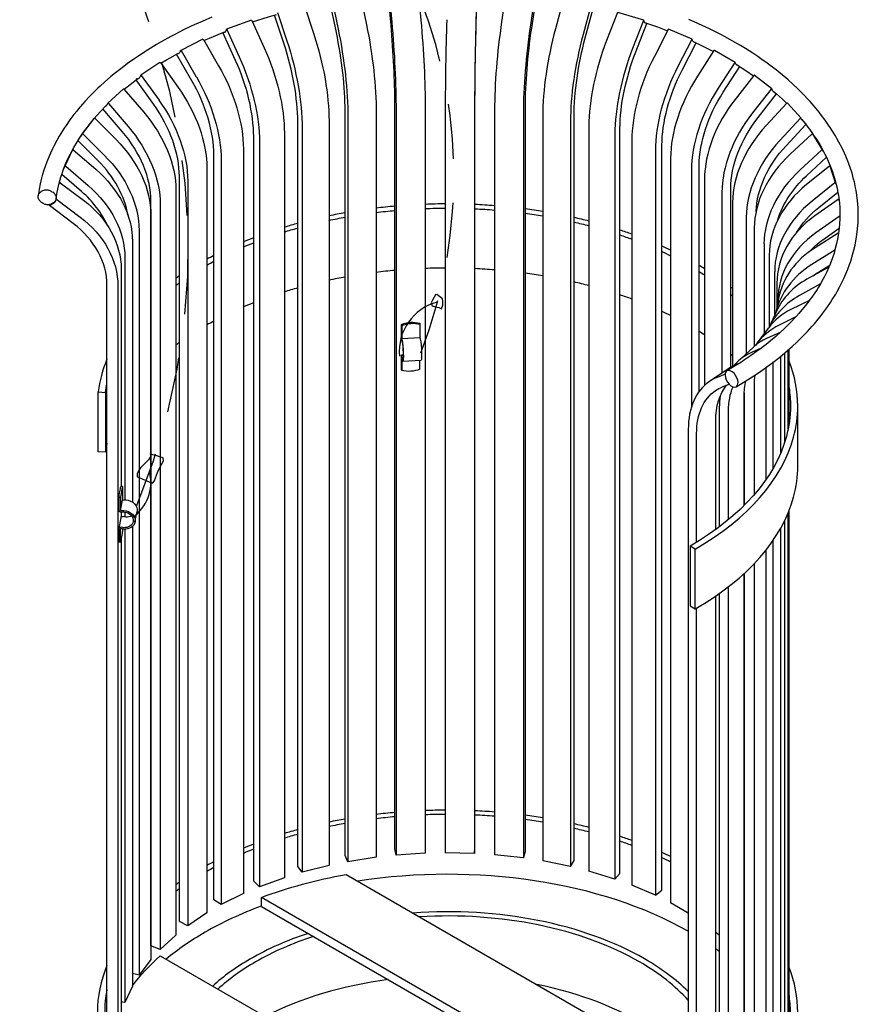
# Model space of a CAD drawing. Extents: x 0.6 to 16.4, y 0.7 to 12.9.
# Tile 15 of 19: x 2.2 to 4.1, y 8.8 to 11.1. Entities that reach past the tile are written whole.
import ezdxf

# ---------------------------------------------------------------- set-up
doc = ezdxf.new("R2010")
doc.units = 0
doc.header["$MEASUREMENT"] = 0
doc.linetypes.add('DASHED2', pattern=[0.375, 0.25, -0.125])
doc.layers.add('VG_P_Cells', color=3, linetype='Continuous', lineweight=25)
doc.layers.add('VG_P_Text', color=7, linetype='Continuous', lineweight=25)

msp = doc.modelspace()

# ---------------------------------------------------------------- linework, layer by layer
at = {"layer": 'VG_P_Cells'}
for p, q in [((2.738, 11.0778), (2.6816, 11.0573)), ((3.6295, 11.0778), (3.5705, 11.0958)), ((3.7396, 11.0345), (3.6859, 11.0573)), ((2.6279, 11.0345), (2.5774, 11.0094)), ((3.8373, 10.9821), (3.7901, 11.0093)), ((2.5302, 10.9821), (2.4867, 10.9529)), ((3.9204, 10.922), (3.8808, 10.9529)), ((2.4471, 10.9219), (2.4116, 10.8893)), ((3.9871, 10.8553), (3.9559, 10.8893)), ((2.3804, 10.8552), (2.3537, 10.8199)), ((4.0358, 10.7836), (4.0138, 10.8199)), ((2.3316, 10.7835), (2.3143, 10.7463)), ((4.0656, 10.7084), (4.0532, 10.7462)), ((2.2791, 10.6587), (2.2789, 10.6573)), ((2.3332, 10.6159), (2.2792, 10.6565)), ((2.2961, 10.6705), (2.3488, 10.6307)), ((4.0366, 10.5791), (4.0738, 10.6054)), ((2.4097, 8.7832), (2.4097, 10.476)), ((2.4346, 10.474), (2.4346, 8.7816)), ((3.9578, 10.1495), (3.9578, 10.3289)), ((3.9596, 10.1598), (3.9596, 10.3306)), ((3.8144, 10.2736), (3.796, 10.2662)), ((2.3899, 10.0972), (2.3899, 10.2333)), ((2.3899, 10.2333), (2.4065, 10.2322)), ((2.4065, 10.2322), (2.4065, 10.0961)), ((3.9796, 10.0649), (3.9796, 10.201)), ((3.7306, 10.1475), (3.7306, 8.5027)), ((3.7496, 9.8917), (3.7496, 10.1385)), ((2.4065, 10.0961), (2.3899, 10.0972)), ((3.9578, 8.7717), (3.9578, 9.9581)), ((3.9596, 8.7819), (3.9596, 9.9627)), ((3.7347, 9.8829), (3.7347, 9.7468)), ((3.7465, 9.8761), (3.7347, 9.8829)), ((3.7465, 9.74), (3.7465, 9.8761)), ((3.7347, 9.7468), (3.7465, 9.74)), ((3.7496, 8.5139), (3.7496, 9.7418)), ((2.9532, 9.1366), (3.7306, 8.6877)), ((2.7606, 9.0641), (2.7606, 9.0845)), ((3.7306, 8.5244), (2.7606, 9.0845)), ((2.7606, 9.0641), (3.7306, 8.504)), ((2.5308, 8.9518), (3.4759, 8.4061))]:
    msp.add_line(p, q, dxfattribs=at)
at = {"layer": 'VG_P_Cells', "flags": 128}
for points in [[(2.6483, 11.0848), (2.6347, 11.0791), (2.6258, 11.0752), (2.6081, 11.0673), (2.5994, 11.0633), (2.5823, 11.055), (2.5655, 11.0465), (2.5545, 11.0407), (2.5329, 11.0287), (2.5224, 11.0226), (2.5018, 11.01), (2.4819, 10.9971), (2.4733, 10.9912), (2.4564, 10.9793), (2.4442, 10.9701), (2.4264, 10.9561), (2.4178, 10.9489), (2.4052, 10.9381), (2.3944, 10.9283), (2.3892, 10.9233), (2.3814, 10.9158), (2.3702, 10.9044), (2.3594, 10.8929), (2.3542, 10.887), (2.3452, 10.8766), (2.3409, 10.8713), (2.3345, 10.8633), (2.3254, 10.8512), (2.3168, 10.839), (2.3127, 10.8328), (2.3048, 10.8204), (2.301, 10.8141), (2.2957, 10.8047), (2.2889, 10.792), (2.2858, 10.7856), (2.2813, 10.776), (2.2751, 10.7614)], [(2.7401, 11.0741), (2.7643, 11.0817), (2.7766, 11.0854), (2.7952, 11.0907)], [(4.1171, 10.6356), (4.1167, 10.6506), (4.1161, 10.6607), (4.1155, 10.6673), (4.1138, 10.6806), (4.1122, 10.6906), (4.111, 10.6972), (4.1081, 10.7104), (4.1065, 10.717), (4.1028, 10.7301), (4.0985, 10.7432), (4.0954, 10.7519), (4.0932, 10.7576), (4.0885, 10.7691), (4.0857, 10.7755), (4.0796, 10.7883), (4.073, 10.801), (4.0684, 10.8094), (4.0651, 10.815), (4.0584, 10.8261), (4.053, 10.8343), (4.0494, 10.8398), (4.0417, 10.8507), (4.0337, 10.8614), (4.0282, 10.8686), (4.0166, 10.8827), (4.0074, 10.8931), (4.0027, 10.8983), (3.9931, 10.9085), (3.9881, 10.9136), (3.9805, 10.9211), (3.9686, 10.9323), (3.9578, 10.9421), (3.9522, 10.9469), (3.9437, 10.9541), (3.9306, 10.9648), (3.917, 10.9752), (3.9101, 10.9803), (3.8959, 10.9904), (3.8887, 10.9954), (3.8776, 11.0028), (3.8606, 11.0136), (3.849, 11.0206), (3.8411, 11.0252), (3.8251, 11.0343), (3.8129, 11.0409), (3.8046, 11.0453), (3.7878, 11.0538), (3.7792, 11.058), (3.7619, 11.0661), (3.7442, 11.074), (3.7323, 11.0792)], [(3.6314, 11.0727), (3.6491, 11.0667), (3.6608, 11.0626), (3.6837, 11.054)], [(2.6301, 11.0316), (2.6517, 11.041), (2.6626, 11.0456), (2.6793, 11.0523)], [(3.7417, 11.0296), (3.7626, 11.0198), (3.7728, 11.0147), (3.7879, 11.0069)], [(2.5323, 10.9802), (2.5448, 10.9877), (2.5532, 10.9926), (2.5705, 11.0021)], [(3.8392, 10.9777), (3.8528, 10.9692), (3.8617, 10.9634), (3.8789, 10.9516)], [(2.4488, 10.9211), (2.4622, 10.9319), (2.4692, 10.9373), (2.4798, 10.9452)], [(3.9245, 10.9163), (3.9314, 10.9103), (3.9448, 10.8982), (3.9545, 10.889)], [(2.3135, 10.7452), (2.3189, 10.7581), (2.3218, 10.7645), (2.3265, 10.7741), (2.3342, 10.7884), (2.3426, 10.8026), (2.3471, 10.8097), (2.3567, 10.8237), (2.3618, 10.8307), (2.3697, 10.8411), (2.3809, 10.8548), (2.3868, 10.8615), (2.396, 10.8716), (2.4056, 10.8816), (2.4105, 10.8866)], [(3.9877, 10.8534), (3.9967, 10.8424), (4.0025, 10.8351), (4.0062, 10.8301), (4.0133, 10.8202)], [(4.0171, 10.8147), (4.0213, 10.8083), (4.0293, 10.7954), (4.0366, 10.7824), (4.0412, 10.7737), (4.044, 10.7679), (4.0494, 10.7562), (4.0548, 10.743), (4.0581, 10.7341), (4.0601, 10.7282), (4.0638, 10.7164), (4.067, 10.7045), (4.0688, 10.6965), (4.0709, 10.6859), (4.0718, 10.6806), (4.0735, 10.6686), (4.0741, 10.6626), (4.075, 10.6506), (4.0753, 10.6446), (4.0754, 10.6356)], [(2.2751, 10.7614), (2.273, 10.756), (2.2691, 10.7452), (2.2664, 10.7371), (2.2628, 10.7249), (2.2596, 10.7126), (2.2582, 10.7064), (2.2557, 10.6941), (2.2546, 10.6879), (2.2533, 10.6786)], [(2.2945, 10.6723), (2.2967, 10.6868), (2.2981, 10.694), (2.3006, 10.7048), (2.3034, 10.7156), (2.305, 10.721), (2.3085, 10.7318), (2.3104, 10.7372), (2.3135, 10.7452)], [(2.3144, 10.7502), (2.3142, 10.7479), (2.314, 10.7467), (2.3135, 10.7451)], [(2.3144, 10.7502), (2.3142, 10.7479), (2.314, 10.7467), (2.3135, 10.7451)], [(2.2531, 10.6768), (2.2533, 10.6786)], [(2.2945, 10.6723), (2.2937, 10.6695), (2.2929, 10.6678), (2.2922, 10.6667), (2.2906, 10.6646), (2.2885, 10.6628), (2.287, 10.6618), (2.2836, 10.66), (2.2809, 10.6591), (2.2794, 10.6588), (2.2765, 10.6584), (2.275, 10.6584), (2.2728, 10.6585), (2.2706, 10.6589), (2.2691, 10.6593), (2.2662, 10.6604), (2.2649, 10.6611), (2.2623, 10.6626), (2.2606, 10.6638), (2.2578, 10.6665), (2.256, 10.6687), (2.2546, 10.671), (2.2541, 10.6722), (2.2535, 10.6741), (2.2531, 10.6768)], [(2.2533, 10.6786), (2.254, 10.6814), (2.2548, 10.6831), (2.2555, 10.6842), (2.2572, 10.6863), (2.2592, 10.6881), (2.2607, 10.6891), (2.2641, 10.6909), (2.2669, 10.6918), (2.2683, 10.6921), (2.2712, 10.6925), (2.2727, 10.6925), (2.275, 10.6923), (2.2772, 10.6919), (2.2786, 10.6915), (2.2815, 10.6905), (2.2829, 10.6898), (2.2855, 10.6882), (2.2871, 10.687), (2.2899, 10.6844), (2.2917, 10.6821), (2.2931, 10.6798), (2.2936, 10.6786), (2.2942, 10.6768), (2.2946, 10.6741)], [(2.2946, 10.6741), (2.2945, 10.6723)], [(4.0754, 10.6356), (4.0753, 10.6284), (4.0746, 10.6138), (4.0731, 10.5993), (4.0722, 10.5929), (4.0699, 10.58), (4.0678, 10.5704), (4.0641, 10.556), (4.062, 10.5488), (4.0584, 10.538), (4.0531, 10.5237), (4.0501, 10.5166), (4.0453, 10.506), (4.0401, 10.4954), (4.0373, 10.4902)], [(4.0745, 10.4714), (4.0805, 10.4831), (4.0843, 10.491), (4.0867, 10.4963), (4.0912, 10.5069), (4.0933, 10.5123), (4.0973, 10.523), (4.0998, 10.5302), (4.1042, 10.5446), (4.1071, 10.5555), (4.1096, 10.5664), (4.1107, 10.5718), (4.1123, 10.58), (4.114, 10.591), (4.1147, 10.5965), (4.1156, 10.6047), (4.1165, 10.6171), (4.117, 10.6294), (4.1171, 10.6356)], [(4.0373, 10.4902), (4.031, 10.4787), (4.0264, 10.4712), (4.0233, 10.4661), (4.0167, 10.4561), (4.0116, 10.4486), (4.008, 10.4437), (4.0006, 10.4338), (3.9928, 10.424), (3.9818, 10.4111), (3.9761, 10.4047), (3.9626, 10.3905), (3.9483, 10.3765), (3.9409, 10.3696), (3.9294, 10.3593), (3.9175, 10.3492), (3.9113, 10.3442), (3.8945, 10.3311), (3.8858, 10.3247), (3.8724, 10.3152), (3.8586, 10.3058), (3.8515, 10.3012), (3.8371, 10.2922), (3.8298, 10.2877), (3.8186, 10.2811)], [(3.8394, 10.245), (3.8552, 10.2544), (3.8654, 10.2607), (3.8855, 10.2737), (3.8953, 10.2803), (3.9143, 10.2939), (3.9225, 10.3), (3.9384, 10.3125), (3.95, 10.3221), (3.9612, 10.3318), (3.9667, 10.3367), (3.9774, 10.3466), (3.9826, 10.3516), (3.9903, 10.3592), (4.0014, 10.3707), (4.012, 10.3823), (4.0172, 10.3882), (4.026, 10.3988), (4.0303, 10.4041), (4.0365, 10.4122), (4.0455, 10.4244), (4.0539, 10.4367), (4.058, 10.443), (4.0657, 10.4555), (4.0693, 10.4618), (4.0745, 10.4714)]]:
    msp.add_lwpolyline(points, dxfattribs=at)
at = {"layer": 'VG_P_Cells', "extrusion": (0, 0, -1)}
for centre, major_axis, ratio, start_param, end_param in [((2.7384, 11.0768), (0.000355, -0.000978), 0.434402, 3.141532, 4.535459), ((3.6396, 11.0924), (0.0064, 0.0209), 0.381523, 3.141681, 3.812762), ((2.6819, 11.0564), (0.000355, -0.000978), 0.434402, 2.491595, 3.141532), ((2.6819, 11.0564), (0.000355, -0.000978), 0.434402, 3.141532, 4.535459), ((3.6396, 11.0924), (0.0064, 0.0209), 0.381523, 2.904281, 3.141681), ((2.6284, 11.0335), (0.000463, -0.000931), 0.53259, 3.141593, 4.590368), ((3.7524, 11.0481), (0.0086, 0.0201), 0.484852, 3.141593, 3.766378), ((2.5778, 11.0084), (0.000463, -0.000931), 0.53259, 2.546504, 3.141593), ((2.5778, 11.0084), (0.000463, -0.000931), 0.53259, 3.141593, 4.590368), ((3.7524, 11.0481), (0.0086, 0.0201), 0.484852, 2.919065, 3.141593), ((2.5308, 10.9813), (0.000579, -0.000864), 0.618881, 3.141682, 4.665377), ((3.8525, 10.9945), (0.0109, 0.0189), 0.57735, 3.141593, 3.701977), ((3.8525, 10.9945), (0.0109, 0.0189), 0.57735, 2.921306, 3.141593), ((2.4873, 10.9521), (0.000579, -0.000864), 0.618881, 2.621513, 3.141682), ((2.4873, 10.9521), (0.000579, -0.000864), 0.618881, 3.141682, 4.665377), ((2.4478, 10.9212), (0.000704, -0.000766), 0.691347, 3.141593, 4.765431), ((3.9377, 10.933), (-0.0135, -0.0172), 0.656951, 6.283185, 6.756707), ((3.9377, 10.933), (-0.0135, -0.0172), 0.656951, 6.076224, 6.283185), ((2.4123, 10.8886), (0.000704, -0.000766), 0.691347, 2.721567, 3.141593), ((2.4123, 10.8886), (0.000704, -0.000766), 0.691347, 3.141593, 4.765431), ((2.3812, 10.8546), (0.00083, -0.000627), 0.74837, 3.141593, 4.89578), ((4.0061, 10.8648), (-0.0161, -0.0148), 0.721877, 0, 0.358928), ((4.0061, 10.8648), (-0.0161, -0.0148), 0.721877, 6.141523, 6.283186), ((2.3545, 10.8193), (0.00083, -0.000627), 0.74837, 2.851916, 3.141593), ((2.3545, 10.8193), (0.00083, -0.000627), 0.74837, 3.141593, 4.89578), ((4.034, 10.8278), (-0.0187, -0.0113), 0.770678, -0.226772, -0.21675), ((2.3325, 10.783), (0.000943, -0.000438), 0.788675, 3.141603, 5.059591), ((4.056, 10.7914), (-0.0187, -0.0113), 0.770678, 6.283185, 6.495142), ((4.056, 10.7914), (-0.0187, -0.0113), 0.770678, 6.121154, 6.283185), ((2.3153, 10.7459), (0.000943, -0.000438), 0.788675, 3.141603, 5.059591), ((2.3153, 10.7459), (0.000943, -0.000438), 0.788675, 3.015727, 3.141603), ((4.0741, 10.7525), (-0.0208, -0.0068), 0.802262, 6.037212, 6.251002), ((2.3029, 10.7081), (0.00102, -0.0002), 0.811363, 3.209569, 5.253433), ((4.0865, 10.7146), (-0.0208, -0.0068), 0.802262, 0, 0.032086), ((4.0865, 10.7146), (-0.0208, -0.0068), 0.802262, 6.119853, 6.283185), ((2.2799, 10.6571), (0.00102, -0.0002), 0.811363, 3.141611, 4.258547), ((2.2799, 10.6571), (0.00102, -0.0002), 0.811363, 2.984555, 3.141611), ((2.2799, 10.6571), (0.00102, -0.0002), 0.811363, 2.11184, 2.984555), ((2.2954, 10.6699), (0.00102, -0.0002), 0.811363, 3.209569, 5.253433), ((4.0944, 10.6745), (-0.0218, -0.0014), 0.815926, 6.026432, 6.111001), ((2.1944, 10.4896), (0.2372, -0.0463), 0.811363, 5.253433, 6.126147), ((3.1837, 10.201), (-0.7792, 0), 0.57735, 0.069406, 0.114753), ((3.913, 10.0573), (-0.1201, 0.179), 0.618881, 5.538092, 6.283257), ((3.913, 10.0573), (-0.1201, 0.179), 0.618881, 0.000071, 0.127621), ((3.1837, 10.201), (-0.7792, 0), 0.57735, 3.141593, 3.296586), ((3.1837, 10.201), (-0.7792, 0), 0.57735, 3.296586, 3.926991), ((3.1837, 8.7075), (-0.7781, 0), 0.57735, 0.995782, 1.270008)]:
    msp.add_ellipse(centre, major_axis=major_axis, ratio=ratio, start_param=start_param, end_param=end_param, dxfattribs=at)
at = {"layer": 'VG_P_Cells'}
for centre, major_axis, ratio, start_param, end_param in [((3.6292, 11.0768), (-0.000304, -0.000995), 0.381523, 3.141593, 4.514287), ((3.6292, 11.0768), (-0.000304, -0.000995), 0.381523, 2.470423, 3.141593), ((2.67, 11.0715), (-0.0075, 0.0206), 0.434402, 3.14156, 3.79159), ((3.6365, 11.0711), (-0.000304, -0.000995), 0.381523, 1.372695, 1.546498), ((3.6855, 11.0564), (-0.000408, -0.000957), 0.484852, 3.141668, 4.560671), ((2.67, 11.0715), (-0.0075, 0.0206), 0.434402, 2.932723, 3.14156), ((3.7392, 11.0335), (-0.000408, -0.000957), 0.484852, 3.141668, 4.560671), ((3.7392, 11.0335), (-0.000408, -0.000957), 0.484852, 2.516807, 3.141668), ((3.7896, 11.0084), (-0.00052, -0.000901), 0.57735, 3.141593, 4.625072), ((2.5633, 11.0224), (-0.0097, 0.0196), 0.53259, 2.908663, 3.141593), ((2.5633, 11.0224), (-0.0097, 0.0196), 0.53259, 3.141593, 3.736681), ((3.8368, 10.9812), (-0.00052, -0.000901), 0.57735, 3.141593, 4.625072), ((3.8368, 10.9812), (-0.00052, -0.000901), 0.57735, 2.581209, 3.141593), ((2.4704, 10.9647), (0.0122, -0.0182), 0.618881, 5.754286, 6.283234), ((2.4704, 10.9647), (0.0122, -0.0182), 0.618881, 0.000048, 0.52008), ((3.8802, 10.9521), (-0.000641, -0.000819), 0.656951, 3.141593, 4.711935), ((3.9198, 10.9211), (-0.000641, -0.000819), 0.656951, 3.141593, 4.711935), ((3.9198, 10.9211), (-0.000641, -0.000819), 0.656951, 2.668071, 3.141593), ((2.3934, 10.8996), (0.0148, -0.0161), 0.691347, 6.101308, 6.283185), ((2.3934, 10.8996), (0.0148, -0.0161), 0.691347, 6.283185, 6.703211), ((3.9552, 10.8886), (-0.000767, -0.000702), 0.721877, 3.14172, 4.826528), ((3.9863, 10.8546), (-0.000767, -0.000702), 0.721877, 3.14172, 4.826528), ((3.9863, 10.8546), (-0.000767, -0.000702), 0.721877, 2.782664, 3.14172), ((2.3341, 10.8286), (0.0175, -0.0132), 0.74837, 6.086947, 6.283185), ((2.3341, 10.8286), (0.0175, -0.0132), 0.74837, 0, 0.289676), ((4.0129, 10.8193), (-0.000889, -0.000539), 0.770678, 3.141593, 4.9735), ((2.311, 10.7906), (0.0198, -0.0092), 0.788675, 5.987644, 6.154537), ((4.035, 10.783), (-0.000889, -0.000539), 0.770678, 3.141593, 4.9735), ((4.035, 10.783), (-0.000889, -0.000539), 0.770678, 2.929636, 3.141593), ((2.2937, 10.7534), (0.0198, -0.0092), 0.788675, 6.129663, 6.283155), ((2.2937, 10.7534), (0.0198, -0.0092), 0.788675, 6.283155, 6.409051), ((4.0522, 10.7459), (-0.000988, -0.000324), 0.802262, 3.141593, 5.153371), ((2.2807, 10.7137), (0.0215, -0.0042), 0.811363, 6.027692, 6.215209), ((4.0646, 10.7081), (-0.000988, -0.000324), 0.802262, 3.141593, 5.153371), ((4.0646, 10.7081), (-0.000988, -0.000324), 0.802262, 3.109507, 3.141593), ((2.2732, 10.6755), (0.0215, -0.0042), 0.811363, 5.166231, 6.215209), ((4.072, 10.6699), (-0.00104, -0.00007), 0.815926, 3.313777, 5.357641), ((4.0745, 10.6314), (-0.00104, -0.00007), 0.815926, 3.692317, 5.357641), ((2.1955, 10.49), (0.2116, -0.0413), 0.811363, 0.157038, 1.029753), ((4.072, 10.593), (-0.00102, 0.0002), 0.811363, 4.593931, 5.567509), ((4.0646, 10.5548), (-0.00102, 0.0002), 0.811363, 5.440384, 5.567509), ((3.1837, 10.201), (-0.7958, 0), 0.57735, 6.048714, 6.212883), ((3.829, 10.2631), (0.0104, -0.018), 0.57735, 3.141593, 3.926991), ((3.829, 10.2631), (0.0104, -0.018), 0.57735, 3.926991, 6.283185), ((3.829, 10.2631), (0.0104, -0.018), 0.57735, 0.785398, 3.141593), ((3.9138, 10.0565), (-0.1346, 0.2007), 0.618881, 6.283114, 7.028279), ((3.9138, 10.0565), (-0.1346, 0.2007), 0.618881, 6.155564, 6.283114), ((3.829, 10.2631), (0.0104, -0.018), 0.57735, 0, 0.785398), ((3.1837, 10.201), (-0.7958, 0), 0.57735, 2.987496, 3.141593), ((3.1837, 10.0649), (-0.7792, 0), 0.57735, -0.114753, -0.069406), ((3.1837, 10.201), (-0.7958, 0), 0.57735, 2.356194, 2.987496), ((3.1837, 10.0649), (-0.7958, 0), 0.57735, 2.987496, 3.141593), ((3.1837, 10.0649), (-0.7958, 0), 0.57735, 2.356194, 2.987496), ((3.1837, 8.6871), (-0.7792, 0), 0.57735, 3.934381, 4.977279), ((3.1837, 8.6871), (-0.7792, 0), 0.57735, -0.996648, -0.785398), ((3.1837, 8.6862), (-0.6333, 0), 0.57735, 3.926991, 4.837322), ((3.1837, 8.6862), (-0.6167, 0), 0.57735, 3.926991, 4.816159), ((3.1837, 8.6862), (-0.6333, 0), 0.57735, -1.046579, -0.785398), ((3.1837, 8.6862), (-0.6167, 0), 0.57735, 5.229376, 5.497787), ((3.1837, 8.8232), (0.7958, 0), 0.57735, 2.907321, 3.141593), ((3.1837, 8.6862), (-0.6333, 0), 0.57735, -0.785398, -0.568232), ((3.1837, 8.6862), (-0.6167, 0), 0.57735, -0.785398, -0.562264), ((3.1837, 8.6862), (-0.6167, 0), 0.57735, 3.621989, 3.926991), ((3.1837, 8.6862), (-0.6333, 0), 0.57735, 3.670271, 3.926991), ((3.1837, 8.8232), (0.7958, 0), 0.57735, 0, 0.224103), ((3.1837, 8.5501), (-0.6167, 0), 0.57735, 4.932722, 5.448784), ((3.1837, 8.5501), (-0.6167, 0), 0.57735, 3.869529, 4.376949), ((3.1837, 8.8232), (-0.7792, 0), 0.57735, 6.168382, 6.283185), ((3.1837, 8.8232), (-0.7792, 0), 0.57735, 3.141593, 3.233317)]:
    msp.add_ellipse(centre, major_axis=major_axis, ratio=ratio, start_param=start_param, end_param=end_param, dxfattribs=at)
at = {"layer": 'VG_P_Text'}
for p, q in [((3.1173, 11.1446), (3.1232, 11.0779)), ((3.2503, 11.1446), (3.2483, 11.0777)), ((2.9213, 11.1232), (2.935, 11.0573)), ((2.9857, 11.1331), (2.9994, 11.0673)), ((3.0552, 11.0667), (3.0491, 11.135)), ((3.051, 11.1402), (3.057, 11.0736)), ((3.2489, 11.0708), (3.2509, 11.1393)), ((3.3164, 11.1403), (3.3065, 11.0739)), ((3.3819, 11.1331), (3.372, 11.0667)), ((3.3749, 11.0597), (3.385, 11.1277)), ((3.4461, 11.1232), (3.4286, 11.058)), ((2.8586, 11.1105), (2.8798, 11.0461)), ((2.931, 11.0502), (2.9169, 11.1176)), ((3.509, 11.1105), (3.4915, 11.0453)), ((3.4967, 11.0379), (3.5146, 11.1047)), ((2.7387, 11.0772), (2.7669, 11.015)), ((2.8124, 11.0232), (2.7907, 11.0891)), ((2.7975, 11.0951), (2.8187, 11.0308)), ((3.5699, 11.0951), (3.5451, 11.0318)), ((3.6288, 11.0771), (3.6041, 11.0138)), ((2.6823, 11.0567), (2.7105, 10.9945)), ((3.6114, 11.0059), (3.6368, 11.0708)), ((3.6851, 11.0567), (3.6537, 10.9958)), ((2.6288, 11.0339), (2.6634, 10.9744)), ((2.7021, 10.9863), (2.6733, 11.0498)), ((3.7388, 11.0339), (3.7073, 10.9729)), ((3.7166, 10.9643), (3.7487, 11.0264)), ((2.6026, 10.9403), (2.5676, 11.0005)), ((2.5783, 11.0088), (2.6128, 10.9493)), ((3.7891, 11.0088), (3.7517, 10.9509)), ((2.5313, 10.9817), (2.5714, 10.9254)), ((3.8363, 10.9816), (3.7988, 10.9237)), ((3.8099, 10.9142), (3.8476, 10.9725)), ((2.5161, 10.8862), (2.476, 10.9424)), ((2.4878, 10.9525), (2.528, 10.8962)), ((3.8796, 10.9525), (3.837, 10.8981)), ((2.4483, 10.9216), (2.4932, 10.869)), ((3.9192, 10.9216), (3.8766, 10.8671)), ((3.8892, 10.8566), (3.9313, 10.9104)), ((2.4444, 10.8254), (2.4007, 10.8766)), ((2.4129, 10.889), (2.4577, 10.8364)), ((3.0638, 9.1948), (3.0638, 10.8876)), ((3.1329, 10.8772), (3.1329, 9.1848)), ((3.1785, 10.8782), (3.1785, 9.1858)), ((3.2451, 10.8767), (3.2451, 9.1843)), ((3.246, 9.1988), (3.246, 10.8915)), ((3.3606, 9.1884), (3.3606, 10.8812)), ((3.9546, 10.8891), (3.9077, 10.8385)), ((2.3818, 10.8551), (2.4304, 10.8066)), ((2.9509, 9.1796), (2.9509, 10.8723)), ((2.9574, 10.858), (2.9574, 9.1656)), ((3.0218, 10.868), (3.0218, 9.1756)), ((3.0666, 10.8729), (3.0666, 9.1805)), ((3.2905, 10.8738), (3.2905, 9.1814)), ((3.356, 10.8666), (3.356, 9.1742)), ((3.4, 10.8598), (3.4, 9.1674)), ((3.4712, 9.1683), (3.4712, 10.8611)), ((3.9857, 10.855), (3.9389, 10.8044)), ((2.8432, 9.1548), (2.8432, 10.8475)), ((2.8532, 10.8339), (2.8532, 9.1415)), ((2.9143, 10.8493), (2.9143, 9.1569)), ((3.463, 10.8471), (3.463, 9.1547)), ((3.5048, 10.8365), (3.5048, 9.1442)), ((3.5754, 9.1389), (3.5754, 10.8317)), ((3.9528, 10.7928), (3.9976, 10.8413)), ((2.3551, 10.8198), (2.4037, 10.7713)), ((2.7431, 9.121), (2.7431, 10.8137)), ((2.8129, 10.8216), (2.8129, 9.1292)), ((3.5637, 10.8186), (3.5637, 9.1262)), ((4.0123, 10.8199), (3.9623, 10.7735)), ((2.3893, 10.759), (2.3438, 10.8045)), ((2.7197, 10.7855), (2.7197, 9.0931)), ((2.7564, 10.8011), (2.7564, 9.1087)), ((3.6024, 10.8045), (3.6024, 9.1122)), ((3.6709, 9.1009), (3.6709, 10.7937)), ((2.3332, 10.7836), (2.3844, 10.7394)), ((2.6528, 9.0789), (2.6528, 10.7717)), ((3.656, 10.7817), (3.656, 9.0893)), ((3.6906, 10.7645), (3.6906, 9.0721)), ((4.0343, 10.7835), (3.9843, 10.7371)), ((3.9991, 10.7242), (4.0447, 10.7665)), ((2.3159, 10.7464), (2.3671, 10.7022)), ((2.6369, 10.7417), (2.6369, 9.0494)), ((2.6691, 10.7604), (2.6691, 9.068)), ((3.7554, 10.2344), (3.7554, 10.7479)), ((4.0515, 10.7465), (3.9995, 10.7045)), ((2.352, 10.6886), (2.3071, 10.7274)), ((2.5744, 9.0296), (2.5744, 10.7224)), ((3.7378, 10.7373), (3.7378, 10.1986)), ((2.3036, 10.7087), (2.3562, 10.669)), ((2.5934, 10.7126), (2.5934, 9.0202)), ((3.7675, 10.7173), (3.7675, 10.248)), ((4.0639, 10.7087), (4.0119, 10.6667)), ((2.5663, 10.6913), (2.5663, 8.999)), ((3.8071, 10.6863), (3.8071, 10.276)), ((3.8272, 10.2893), (3.8272, 10.6953)), ((4.0273, 10.6525), (4.0707, 10.6874)), ((2.5097, 8.9741), (2.5097, 10.6668)), ((2.5308, 10.6588), (2.5308, 8.9664)), ((3.8314, 10.664), (3.8314, 10.2916)), ((4.0714, 10.6705), (4.0184, 10.6331)), ((2.5095, 10.6355), (2.5095, 8.9431)), ((3.8626, 10.63), (3.8626, 10.3202)), ((4.0739, 10.6321), (4.0209, 10.5946)), ((2.4828, 10.6002), (2.4828, 8.9078)), ((3.8808, 10.6058), (3.8808, 10.3369)), ((4.0714, 10.5937), (4.0187, 10.5608)), ((2.4678, 10.5753), (2.4678, 9.9827)), ((3.9028, 10.5695), (3.9028, 10.365)), ((3.9146, 10.5441), (3.9146, 10.381)), ((4.0639, 10.5555), (4.0113, 10.5226)), ((2.4505, 10.5381), (2.4505, 9.9878)), ((4.0503, 10.5171), (4.0004, 10.4894)), ((4.0268, 10.5057), (4.0521, 10.5215)), ((2.442, 10.5122), (2.442, 10.0182)), ((3.927, 10.5062), (3.927, 10.4078)), ((3.9321, 10.4801), (3.9321, 10.4268)), ((4.0308, 10.4787), (3.9831, 10.4522)), ((3.1572, 10.4552), (3.153, 10.4486)), ((3.1656, 10.4498), (3.159, 10.4546)), ((3.1721, 10.445), (3.1656, 10.4498)), ((3.1495, 10.4415), (3.1465, 10.4355)), ((3.1465, 10.4355), (3.1489, 10.4289)), ((3.1489, 10.4289), (3.1566, 10.4265)), ((3.153, 10.4486), (3.1495, 10.4415)), ((3.1698, 10.4217), (3.1733, 10.4301)), ((3.1733, 10.4385), (3.1721, 10.445)), ((3.1733, 10.4301), (3.1733, 10.4385)), ((3.9359, 10.4459), (3.9295, 10.413)), ((3.9346, 10.4416), (3.9346, 10.4395)), ((4.0061, 10.4413), (3.9638, 10.4203)), ((3.1566, 10.4265), (3.1638, 10.4247)), ((3.1638, 10.4247), (3.1698, 10.4217)), ((3.9312, 10.4167), (3.9142, 10.3801)), ((3.0791, 10.356), (3.0791, 10.3866)), ((3.0796, 10.3842), (3.0791, 10.3866)), ((3.0796, 10.3842), (3.0796, 10.3536)), ((3.1205, 10.3893), (3.121, 10.3869)), ((3.121, 10.3869), (3.121, 10.3563)), ((3.9752, 10.4039), (3.9371, 10.385)), ((3.9133, 10.379), (3.8867, 10.3437)), ((3.9392, 10.3683), (3.9098, 10.3551)), ((3.121, 10.3563), (3.0796, 10.3536)), ((3.0828, 10.3171), (3.0793, 10.3169)), ((3.8778, 10.3342), (3.8423, 10.3016)), ((3.8966, 10.3325), (3.8743, 10.3225)), ((3.9503, 10.1205), (3.9503, 10.3224)), ((3.0791, 10.2845), (3.0791, 10.3151)), ((3.0796, 10.3128), (3.0796, 10.2821)), ((3.0821, 10.303), (3.1235, 10.3057)), ((3.121, 10.2848), (3.121, 10.3055)), ((3.8469, 10.2983), (3.8395, 10.2953)), ((3.9239, 10.0604), (3.9239, 10.3013)), ((3.9411, 10.0954), (3.9411, 10.3146)), ((3.0796, 10.2821), (3.0791, 10.2845)), ((3.8226, 10.2864), (3.7791, 10.2572)), ((3.9076, 10.0345), (3.9076, 10.2837)), ((3.8079, 10.2444), (3.8233, 10.2506)), ((3.8809, 10.0001), (3.8809, 10.2484)), ((3.858, 10.2311), (3.858, 9.9755)), ((3.8578, 9.9754), (3.8578, 10.2232)), ((3.8012, 10.1979), (3.8012, 9.9266)), ((3.8224, 9.9433), (3.8224, 10.1906)), ((3.793, 9.9206), (3.793, 10.1677)), ((2.5141, 10.0902), (2.5076, 10.0928)), ((2.4991, 10.0732), (2.4922, 10.0667)), ((2.504, 10.0788), (2.4991, 10.0732)), ((2.5079, 10.0846), (2.504, 10.0788)), ((2.5229, 10.0876), (2.5141, 10.0902)), ((2.5297, 10.0856), (2.5229, 10.0876)), ((2.5372, 10.0833), (2.5297, 10.0856)), ((2.5333, 10.068), (2.5382, 10.0765)), ((2.5382, 10.0765), (2.5372, 10.0833)), ((2.4811, 10.0539), (2.4782, 10.0474)), ((2.4782, 10.0474), (2.4782, 10.0399)), ((2.486, 10.0608), (2.4811, 10.0539)), ((2.4922, 10.0667), (2.486, 10.0608)), ((2.52, 10.0376), (2.5248, 10.0504)), ((2.5248, 10.0504), (2.5278, 10.0566)), ((2.5278, 10.0566), (2.5333, 10.068)), ((2.4782, 10.0399), (2.4847, 10.0376)), ((2.4847, 10.0376), (2.4912, 10.0353)), ((2.4912, 10.0353), (2.4991, 10.0317)), ((2.4991, 10.0317), (2.5069, 10.0281)), ((2.5069, 10.0281), (2.5131, 10.0255)), ((2.5131, 10.0255), (2.5177, 10.0308)), ((2.5177, 10.0308), (2.52, 10.0376)), ((2.4453, 10.018), (2.4412, 10.0183)), ((2.4453, 10.018), (2.4453, 9.9874)), ((2.4365, 9.9944), (2.4365, 9.9637)), ((2.4365, 9.9944), (2.4406, 9.9941)), ((2.4406, 9.9941), (2.4406, 9.9635)), ((2.4406, 9.9635), (2.4453, 9.9874)), ((2.442, 9.9602), (2.442, 9.9488)), ((2.4505, 9.9602), (2.4505, 9.9489)), ((2.4734, 9.9376), (2.4781, 9.9615)), ((2.4412, 9.9474), (2.4366, 9.9235)), ((3.9503, 8.7427), (3.9503, 9.9414)), ((2.4365, 9.9229), (2.4365, 9.8923)), ((2.4406, 9.892), (2.4406, 9.9227)), ((2.4453, 9.9216), (2.4453, 9.9159)), ((2.4505, 9.9213), (2.4505, 8.8458)), ((2.4678, 9.9277), (2.4678, 8.8829)), ((3.9411, 8.7176), (3.9411, 9.9238)), ((2.4365, 9.8923), (2.4406, 9.892)), ((2.442, 9.8963), (2.442, 8.8199)), ((3.9239, 8.6826), (3.9239, 9.896)), ((3.9076, 8.6566), (3.9076, 9.8739)), ((3.8809, 8.6223), (3.8809, 9.8433)), ((3.8578, 8.5975), (3.8578, 9.8207)), ((3.858, 9.8208), (3.858, 8.5977)), ((3.8224, 8.5654), (3.8224, 9.7907)), ((3.793, 8.5428), (3.793, 9.7693)), ((3.8012, 9.775), (3.8012, 8.5488)), ((3.2451, 9.1843), (3.246, 9.1988)), ((2.9574, 9.1656), (2.9509, 9.1796)), ((3.0218, 9.1756), (2.9574, 9.1656)), ((3.0666, 9.1805), (3.0638, 9.1948)), ((3.1329, 9.1848), (3.0666, 9.1805)), ((3.2451, 9.1843), (3.1785, 9.1858)), ((3.356, 9.1742), (3.2905, 9.1814)), ((3.356, 9.1742), (3.3606, 9.1884)), ((2.8532, 9.1415), (2.8432, 9.1548)), ((2.9143, 9.1569), (2.8532, 9.1415)), ((3.463, 9.1547), (3.4, 9.1674)), ((3.463, 9.1547), (3.4712, 9.1683)), ((3.5637, 9.1262), (3.5048, 9.1442)), ((3.5637, 9.1262), (3.5754, 9.1389)), ((2.7564, 9.1087), (2.7431, 9.121)), ((2.8129, 9.1292), (2.7564, 9.1087)), ((3.656, 9.0893), (3.6024, 9.1122)), ((2.7197, 9.0931), (2.6691, 9.068)), ((3.656, 9.0893), (3.6709, 9.1009)), ((2.6691, 9.068), (2.6528, 9.0789)), ((3.7306, 9.049), (3.6906, 9.0721)), ((2.6369, 9.0494), (2.5934, 9.0202)), ((2.5934, 9.0202), (2.5744, 9.0296)), ((2.5663, 8.999), (2.5308, 8.9664)), ((3.8012, 8.9986), (3.793, 9.005)), ((2.5308, 8.9664), (2.5097, 8.9741)), ((2.5095, 8.9431), (2.4828, 8.9078)), ((3.858, 8.9426), (3.8578, 8.9428)), ((2.4828, 8.9078), (2.4678, 8.9116)), ((2.4678, 8.8829), (2.4505, 8.8458)), ((2.4505, 8.8458), (2.442, 8.8471))]:
    msp.add_line(p, q, dxfattribs=at)
at = {"layer": 'VG_P_Text', "linetype": 'DASHED2', "ltscale": 0.5}
for centre, radius, start, end in [((2.0908, 10.7229), 1.1073, 338.7704, 69.8585), ((1.0671, 10.5617), 1.5274, 337.4056, 41.4791)]:
    msp.add_arc(centre, radius, start, end, dxfattribs=at)
at = {"layer": 'VG_P_Text'}
for centre, radius, start, end in [((3.1894, 10.3257), 0.1154, 104.6965, 185.5981), ((2.4126, 10.0276), 0.0968, 305.1644, 13.1896)]:
    msp.add_arc(centre, radius, start, end, dxfattribs=at)
at = {"layer": 'VG_P_Text', "extrusion": (0, 0, -1)}
for centre, major_axis, ratio, start_param, end_param in [((3.1058, 11.0158), (0.0157, -0.2412), 0.091419, 4.458131, 5.330845), ((2.8948, 10.9928), (0.0369, -0.2388), 0.211325, 4.471589, 5.344303), ((2.9592, 11.0027), (0.0369, -0.2388), 0.211325, 4.471589, 5.344303), ((3.0396, 11.0115), (0.0157, -0.2412), 0.091419, 4.458131, 5.330845), ((3.2541, 11.0159), (0.0047, 0.2155), 0.03053, 4.096579, 4.969294), ((3.4007, 11.0035), (0.0234, 0.2143), 0.151796, 4.088595, 4.961309), ((2.8177, 10.9772), (0.059, -0.2343), 0.32651, 4.49678, 5.369494), ((3.5424, 10.9786), (0.0427, 0.2113), 0.269672, 4.069434, 4.942149), ((2.6843, 10.9397), (0.0824, -0.2272), 0.434402, 4.535459, 5.408174), ((2.7566, 10.9618), (0.059, -0.2343), 0.32651, 4.49678, 5.369494), ((2.6278, 10.9193), (0.0824, -0.2272), 0.434402, 4.535459, 5.408174), ((3.6762, 10.9418), (0.0629, 0.2062), 0.381523, 4.037776, 4.910491), ((2.562, 10.8912), (0.1075, -0.2164), 0.53259, 4.590368, 5.463083), ((3.7989, 10.8939), (0.0845, 0.1983), 0.484852, 3.991392, 4.864107), ((2.5115, 10.8661), (0.1075, -0.2164), 0.53259, 4.590368, 5.463083), ((2.4537, 10.8327), (0.1346, -0.2007), 0.618881, 4.665377, 5.538092), ((3.9079, 10.8359), (0.1078, 0.1867), 0.57735, 3.926991, 4.799705), ((2.4102, 10.8036), (0.1346, -0.2007), 0.618881, 4.665377, 5.538092), ((2.3617, 10.7656), (0.1635, -0.178), 0.691347, 4.765431, 5.638146), ((4.0007, 10.7692), (-0.1328, -0.1698), 0.656951, 0.698536, 1.571251), ((2.3262, 10.733), (0.1635, -0.178), 0.691347, 4.765431, 5.638146), ((2.288, 10.6913), (0.1928, -0.1457), 0.74837, 4.89578, 5.768495), ((4.0753, 10.6953), (-0.159, -0.1456), 0.721877, 0.618475, 1.456657), ((2.2613, 10.656), (0.1928, -0.1457), 0.74837, 4.89578, 5.768495), ((2.2343, 10.6114), (0.2192, -0.1017), 0.788675, 5.059591, 5.932306), ((4.1299, 10.6158), (-0.1844, -0.1117), 0.770678, 0.716918, 1.309685), ((2.2171, 10.5742), (0.2192, -0.1017), 0.788675, 5.059591, 5.932306), ((2.2019, 10.5279), (0.2372, -0.0463), 0.811363, 5.253433, 6.126147), ((4.1634, 10.5325), (-0.2049, -0.0671), 0.802262, 0.749134, 1.129815), ((3.1837, 10.201), (-0.7792, 0), 0.57735, 1.217704, 1.267345), ((3.1837, 10.201), (-0.7792, 0), 0.57735, 1.361404, 1.41628), ((3.1837, 10.201), (-0.7792, 0), 0.57735, 1.505463, 1.564045), ((3.1837, 10.201), (-0.7792, 0), 0.57735, -4.632353, -4.574998), ((3.1837, 10.201), (-0.7792, 0), 0.57735, -4.483399, -4.431084), ((3.1837, 10.201), (-0.7792, 0), 0.57735, -4.334491, -4.287677), ((3.1837, 10.201), (-0.7792, 0), 0.57735, 1.074683, 1.118476), ((3.1837, 10.201), (-0.7792, 0), 0.57735, -4.185673, -4.145154), ((3.1837, 10.201), (-0.7792, 0), 0.57735, 0.932798, 0.969722), ((4.1751, 10.4472), (-0.2151, -0.0139), 0.815926, 0.710749, 0.925545), ((3.1837, 10.201), (-0.7792, 0), 0.57735, -4.037004, -4.004088), ((3.1837, 10.201), (-0.7792, 0), 0.57735, 0.792788, 0.821162), ((3.1837, 10.201), (-0.7792, 0), 0.57735, -3.888588, -3.865454), ((4.1646, 10.3619), (-0.2116, 0.0413), 0.811363, 0.635414, 0.715677), ((3.1837, 10.201), (-0.7792, 0), 0.57735, 0.655969, 0.67294), ((3.1837, 10.201), (-0.7792, 0), 0.57735, -3.74063, -3.731077), ((3.1837, 10.201), (-0.7792, 0), 0.57735, 0.524951, 0.525356), ((3.0998, 10.3471), (0.0532, 0.0104), 0.811363, 4.474636, 4.869427), ((3.1003, 10.3447), (0.0532, 0.0104), 0.811363, 4.474636, 4.869427), ((3.0998, 10.3471), (0.0532, 0.0104), 0.811363, 4.869427, 5.264218), ((3.1003, 10.3447), (0.0532, 0.0104), 0.811363, 4.869427, 5.264218), ((3.0796, 10.3536), (-0.00027, 0.00416), 0.091419, 3.760049, 5.330845), ((3.0804, 10.329), (-0.0017, 0.026), 0.091419, 0.334662, 0.618456), ((3.0796, 10.3536), (-0.00027, 0.00416), 0.091419, 3.476255, 3.760049), ((3.0804, 10.329), (-0.0014, 0.0218), 0.091419, 0.334662, 0.618456), ((3.0804, 10.329), (-0.0017, 0.026), 0.091419, 0.618456, 3.141593), ((3.0804, 10.329), (-0.0014, 0.0218), 0.091419, 0.618456, 3.141593), ((3.1218, 10.3317), (-0.0017, 0.026), 0.091419, 0.334662, 0.618456), ((3.1218, 10.3317), (-0.0017, 0.026), 0.091419, 0.618456, 3.141593), ((3.0796, 10.3128), (-0.00027, 0.00416), 0.091419, 5.330845, 6.283185), ((3.0796, 10.3128), (-0.00027, 0.00416), 0.091419, 0, 0.618456), ((3.0796, 10.3128), (-0.00027, 0.00416), 0.091419, 0.618456, 0.90225), ((3.0804, 10.329), (-0.0017, 0.026), 0.091419, 3.760049, 4.043843), ((3.0804, 10.329), (-0.0014, 0.0218), 0.091419, 3.760049, 4.043843), ((3.0804, 10.329), (-0.0014, 0.0218), 0.091419, 3.141593, 3.760049), ((3.0804, 10.329), (-0.0017, 0.026), 0.091419, 3.141593, 3.760049), ((3.1003, 10.3243), (0.0532, 0.0104), 0.811363, 1.727834, 2.122625), ((3.1003, 10.3243), (0.0532, 0.0104), 0.811363, 1.333043, 1.727834), ((4.0785, 10.1986), (-0.172, 0.13), 0.74837, 5.768495, 5.904469), ((4.1052, 10.2339), (-0.172, 0.13), 0.74837, -0.51469, -0.483227), ((3.9565, 10.0865), (-0.1201, 0.179), 0.618881, 5.538092, 6.093458), ((4.0404, 10.157), (-0.1459, 0.1588), 0.691347, 5.638146, 5.848236), ((4.0049, 10.1244), (-0.1459, 0.1588), 0.691347, 5.638146, 5.97134), ((3.1837, 10.201), (-0.7792, 0), 0.57735, 3.049488, 3.141593), ((2.4526, 9.9665), (0.0256, -0.005), 0.811363, 4.271557, 4.555351), ((2.4526, 9.9665), (0.0256, -0.005), 0.811363, 4.555351, 6.283064), ((2.4406, 9.9635), (0.00409, -0.0008), 0.811363, 1.413758, 2.984555), ((2.4479, 9.9426), (0.0256, -0.005), 0.811363, 4.271557, 4.555351), ((2.4406, 9.9635), (0.00409, -0.0008), 0.811363, 1.129964, 1.413758), ((2.4479, 9.9426), (0.0215, -0.0042), 0.811363, 4.271557, 4.555351), ((2.4479, 9.9426), (0.0256, -0.005), 0.811363, 4.555351, 6.283064), ((2.4479, 9.9426), (0.0215, -0.0042), 0.811363, 4.555351, 6.283064), ((2.4453, 9.9466), (0.00409, -0.0008), 0.811363, 3.141471, 4.555351), ((2.4453, 9.9466), (0.00409, -0.0008), 0.811363, 4.555351, 4.839145), ((2.4526, 9.9665), (0.0215, -0.0042), 0.811363, 1.413758, 1.697553), ((2.4479, 9.9426), (0.0215, -0.0042), 0.811363, 6.283064, 7.696944), ((2.4479, 9.9426), (0.0256, -0.005), 0.811363, 6.283064, 7.696944), ((2.4526, 9.9665), (0.0215, -0.0042), 0.811363, 0.756137, 1.413758), ((2.4406, 9.9227), (0.00409, -0.0008), 0.811363, 2.984555, 3.141471), ((2.4406, 9.9227), (0.00409, -0.0008), 0.811363, 3.141471, 4.555351), ((2.4406, 9.9227), (0.00409, -0.0008), 0.811363, 4.555351, 4.839145), ((2.4479, 9.9426), (0.0256, -0.005), 0.811363, 1.413758, 1.697553), ((2.4479, 9.9426), (0.0215, -0.0042), 0.811363, 1.413758, 1.697553), ((3.1837, 8.7075), (-0.7781, 0), 0.57735, 0.402357, 0.575014), ((3.1837, 8.7075), (-0.7781, 0), 0.57735, 0.307064, 0.315248)]:
    msp.add_ellipse(centre, major_axis=major_axis, ratio=ratio, start_param=start_param, end_param=end_param, dxfattribs=at)
at = {"layer": 'VG_P_Text'}
for centre, major_axis, ratio, start_param, end_param in [((3.1875, 11.0176), (-0.0052, -0.2416), 0.03053, 4.455484, 5.328198), ((3.2541, 11.0161), (-0.0052, -0.2416), 0.03053, 4.455484, 5.328198), ((3.0397, 11.0113), (-0.014, 0.2151), 0.091419, 4.093933, 4.966647), ((3.3354, 11.0109), (-0.0262, -0.2402), 0.151796, 4.463469, 5.336183), ((3.4009, 11.0037), (-0.0262, -0.2402), 0.151796, 4.463469, 5.336183), ((3.4799, 10.9915), (-0.0479, -0.2369), 0.269672, 4.482629, 5.355344), ((2.8951, 10.9926), (-0.033, 0.2131), 0.211325, 4.080475, 4.953189), ((3.5428, 10.9788), (-0.0479, -0.2369), 0.269672, 4.482629, 5.355344), ((3.6177, 10.9599), (-0.0705, -0.2311), 0.381523, 4.514287, 5.387002), ((2.757, 10.9616), (-0.0527, 0.2091), 0.32651, 4.055284, 4.927998), ((3.6767, 10.9419), (-0.0705, -0.2311), 0.381523, 4.514287, 5.387002), ((3.7459, 10.9168), (-0.0947, -0.2223), 0.484852, 4.560671, 5.433386), ((2.6284, 10.9191), (-0.0735, 0.2027), 0.434402, 4.016604, 4.889319), ((3.7995, 10.8939), (-0.0947, -0.2223), 0.484852, 4.560671, 5.433386), ((3.8615, 10.8631), (-0.1208, -0.2093), 0.57735, 4.625072, 5.497787), ((2.5122, 10.8661), (-0.0959, 0.1931), 0.53259, 3.961695, 4.83441), ((3.9086, 10.8359), (-0.1208, -0.2093), 0.57735, 4.625072, 5.497787), ((3.962, 10.8002), (-0.1489, -0.1903), 0.656951, 4.711935, 5.584649), ((2.411, 10.8036), (0.1201, -0.179), 0.618881, 0.745094, 1.617808), ((4.0016, 10.7692), (-0.1489, -0.1903), 0.656951, 4.711935, 5.584649), ((4.0451, 10.7292), (-0.1783, -0.1632), 0.721877, 4.826528, 5.699243), ((2.3271, 10.7331), (0.1459, -0.1588), 0.691347, 0.64504, 1.517754), ((4.0762, 10.6952), (-0.1783, -0.1632), 0.721877, 4.826528, 5.699243), ((4.1089, 10.6519), (-0.2067, -0.1253), 0.770678, 4.9735, 5.846215), ((2.2623, 10.6561), (0.172, -0.13), 0.74837, 0.673223, 1.387405), ((4.1309, 10.6156), (-0.2067, -0.1253), 0.770678, 4.9735, 5.846215), ((4.1521, 10.57), (-0.2296, -0.0753), 0.802262, 5.153371, 6.026085), ((2.2181, 10.5745), (0.1956, -0.0908), 0.788675, 0.740137, 1.223594), ((3.1837, 10.201), (-0.7958, 0), 0.57735, -1.419541, -1.365852), ((3.1837, 10.201), (-0.7958, 0), 0.57735, 4.718999, 4.776352), ((3.1837, 10.201), (-0.7958, 0), 0.57735, 4.577893, 4.634033), ((4.1645, 10.5322), (-0.2296, -0.0753), 0.802262, 5.153371, 6.026085), ((3.1837, 10.201), (-0.7958, 0), 0.57735, -1.273896, -1.225412), ((3.1837, 10.201), (-0.7958, 0), 0.57735, 4.437131, 4.488278), ((3.1837, 10.201), (-0.7958, 0), 0.57735, 4.297128, 4.342792), ((4.1736, 10.4853), (-0.2412, -0.0156), 0.815926, 5.357641, 6.230355), ((3.1837, 10.201), (-0.7958, 0), 0.57735, -1.128627, -1.085984), ((3.1837, 10.201), (-0.7958, 0), 0.57735, 4.15844, 4.197809), ((4.1761, 10.4468), (-0.2412, -0.0156), 0.815926, 5.357641, 6.230355), ((3.1837, 10.201), (-0.7958, 0), 0.57735, -0.984013, -0.948238), ((3.1837, 10.201), (-0.7958, 0), 0.57735, 4.021892, 4.053669), ((3.1837, 10.201), (-0.7958, 0), 0.57735, -0.840485, -0.813219), ((4.1731, 10.3996), (-0.2372, 0.0463), 0.811363, 5.567509, 6.283339), ((3.1837, 10.201), (-0.7958, 0), 0.57735, 3.888838, 3.910937), ((4.1656, 10.3614), (-0.2372, 0.0463), 0.811363, 5.567509, 6.253478), ((3.1837, 10.201), (-0.7958, 0), 0.57735, -0.698799, -0.682719), ((3.1837, 10.0649), (-0.7792, 0), 0.57735, -1.41628, -1.361404), ((3.1837, 10.0649), (-0.7792, 0), 0.57735, 4.71914, 4.777722), ((3.1837, 10.0649), (-0.7792, 0), 0.57735, 4.574998, 4.632353), ((3.1837, 10.0649), (-0.7792, 0), 0.57735, 4.431084, 4.483399), ((3.1837, 10.0649), (-0.7792, 0), 0.57735, -1.267345, -1.217704), ((3.1837, 10.0649), (-0.7792, 0), 0.57735, 4.287677, 4.334491), ((4.1504, 10.315), (-0.2192, 0.1017), 0.788675, 5.76135, 6.283275), ((3.1837, 10.0649), (-0.7792, 0), 0.57735, -1.118476, -1.074683), ((3.1837, 10.0649), (-0.7792, 0), 0.57735, 4.145154, 4.185673), ((3.1837, 10.201), (-0.7958, 0), 0.57735, 3.761695, 3.77065), ((4.1332, 10.2778), (-0.2192, 0.1017), 0.788675, 5.76135, 6.280284), ((3.1837, 10.201), (-0.7958, 0), 0.57735, -0.560429, -0.560054), ((3.1837, 10.0649), (-0.7792, 0), 0.57735, -0.969722, -0.932798), ((3.1837, 10.0649), (-0.7792, 0), 0.57735, 4.004088, 4.037004), ((4.1062, 10.2333), (-0.1928, 0.1457), 0.74837, 5.925161, 6.283073), ((3.1837, 10.0649), (-0.7792, 0), 0.57735, -0.821162, -0.792788), ((4.0795, 10.198), (-0.1928, 0.1457), 0.74837, 5.925161, 6.283073), ((3.1837, 10.0649), (-0.7792, 0), 0.57735, 3.865454, 3.888588), ((3.1837, 10.0649), (-0.7792, 0), 0.57735, -0.67294, -0.655969), ((4.0413, 10.1563), (-0.1635, 0.178), 0.691347, 6.05551, 6.283251), ((4.0795, 10.198), (-0.1928, 0.1457), 0.74837, 6.283073, 6.315633), ((3.1837, 10.0649), (-0.7792, 0), 0.57735, 3.731077, 3.74063), ((4.0058, 10.1237), (-0.1635, 0.178), 0.691347, 6.05551, 6.283251), ((3.9573, 10.0857), (-0.1346, 0.2007), 0.618881, 6.155564, 6.283114), ((4.0058, 10.1237), (-0.1635, 0.178), 0.691347, 0.000066, 0.075017), ((3.1837, 10.201), (-0.7958, 0), 0.57735, 3.141593, 3.365704), ((3.1837, 10.0649), (-0.7792, 0), 0.57735, -0.525356, -0.524951), ((4.0058, 10.1237), (-0.1635, 0.178), 0.691347, 0.512181, 0.64504), ((2.4388, 9.9655), (0.0035, 0.0541), 0.091419, 0.618456, 1.013247), ((2.4388, 9.9655), (0.0035, 0.0541), 0.091419, 0.223665, 0.618456), ((2.443, 9.9652), (0.0035, 0.0541), 0.091419, 0.618456, 1.013247), ((2.443, 9.9652), (0.0035, 0.0541), 0.091419, 0.223665, 0.618456), ((2.443, 9.9448), (0.0035, 0.0541), 0.091419, 3.760049, 4.15484), ((2.443, 9.9448), (0.0035, 0.0541), 0.091419, 3.365258, 3.760049), ((3.1837, 8.8232), (0.7958, 0), 0.57735, -4.561134, -4.507445), ((3.1837, 8.8232), (-0.7792, 0), 0.57735, -1.41628, -1.361404), ((3.1837, 8.8232), (0.7958, 0), 0.57735, 1.577406, 1.634759), ((3.1837, 8.8232), (-0.7792, 0), 0.57735, 4.71914, 4.777722), ((3.1837, 8.8232), (0.7958, 0), 0.57735, 1.436301, 1.49244), ((3.1837, 8.8232), (-0.7792, 0), 0.57735, 4.574998, 4.632353), ((3.1837, 8.8232), (0.7958, 0), 0.57735, 1.295538, 1.346685), ((3.1837, 8.8232), (0.7958, 0), 0.57735, -4.415489, -4.367004), ((3.1837, 8.8232), (-0.7792, 0), 0.57735, -1.267345, -1.217704), ((3.1837, 8.8232), (-0.7792, 0), 0.57735, 4.431085, 4.483399), ((3.1837, 8.8232), (0.7958, 0), 0.57735, 1.155536, 1.201199), ((3.1837, 8.8232), (0.7958, 0), 0.57735, -4.27022, -4.227576), ((3.1837, 8.8232), (-0.7792, 0), 0.57735, -1.118476, -1.074683), ((3.1837, 8.8232), (-0.7792, 0), 0.57735, 4.287677, 4.334492), ((3.1837, 8.8232), (0.7958, 0), 0.57735, 1.016847, 1.056216), ((3.1837, 8.8232), (0.7958, 0), 0.57735, -4.125606, -4.08983), ((3.1837, 8.8232), (-0.7792, 0), 0.57735, 4.145154, 4.185673), ((3.1837, 8.8232), (-0.7792, 0), 0.57735, -0.969722, -0.932797), ((3.1837, 8.8232), (0.7958, 0), 0.57735, 0.880299, 0.912077), ((3.1837, 8.8232), (-0.7792, 0), 0.57735, 4.004088, 4.037004), ((3.1837, 8.8232), (0.7958, 0), 0.57735, -3.982078, -3.954812), ((3.1837, 8.8232), (-0.7792, 0), 0.57735, -0.821162, -0.792789), ((3.1837, 8.8232), (0.7958, 0), 0.57735, -3.84039, -3.824311), ((3.1837, 8.8232), (-0.7792, 0), 0.57735, -0.67294, -0.655971), ((3.1837, 8.8232), (0.7958, 0), 0.57735, -3.702022, -3.701647), ((3.1837, 8.8232), (-0.7792, 0), 0.57735, -0.525354, -0.524952), ((3.1837, 8.6871), (-0.7792, 0), 0.57735, -0.785398, -0.607999), ((3.1837, 8.6871), (-0.7792, 0), 0.57735, 3.797563, 3.814533), ((3.1837, 8.6871), (-0.7792, 0), 0.57735, 3.666544, 3.666947)]:
    msp.add_ellipse(centre, major_axis=major_axis, ratio=ratio, start_param=start_param, end_param=end_param, dxfattribs=at)

doc.saveas('drawing.dxf')
